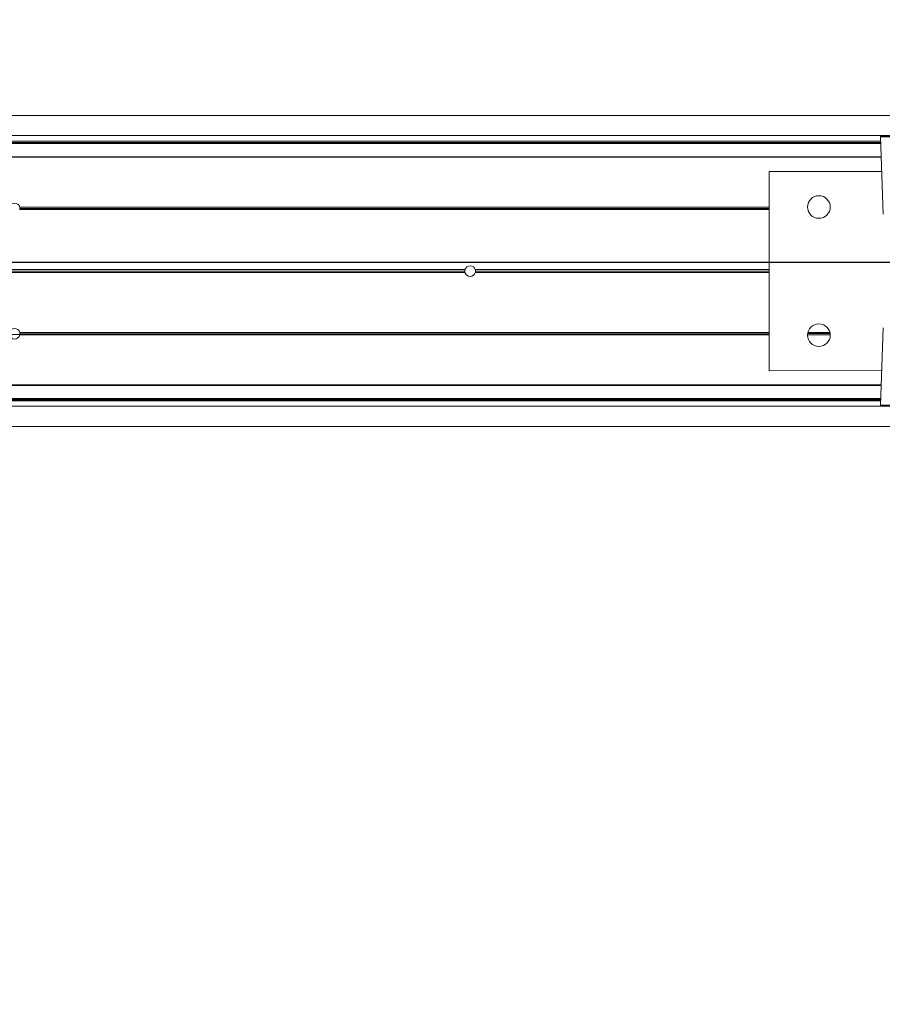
# Model space of a CAD drawing. Header units: feet. Extents: x 0 to 152726, y 0 to 59505.
# Tile 32 of 85: x 152352.8 to 152354.06, y 59279.79 to 59281.24. Entities that reach past the tile are written whole.
import ezdxf
from ezdxf import colors
from ezdxf.entities.mleader import LeaderData, LeaderLine
from ezdxf.math import Vec2, Vec3

# ---------------------------------------------------------------- set-up
doc = ezdxf.new("R2010")
doc.units = ezdxf.units.FT
doc.header["$LTSCALE"] = 0.1
doc.header["$MEASUREMENT"] = 0
doc.layers.add('BR_P_Rail_Object', color=251, linetype='Continuous', lineweight=30)
doc.layers.add('SC_Scratch7', color=252, linetype='Continuous', lineweight=0)
doc.layers.add('L-ANNO-NOTE', color=30, linetype='Continuous')
doc.styles.add('Arial', font='arial.ttf')

# ---------------------------------------------------------------- blocks, each defined once
blk = doc.blocks.new('HIGH ST SCREENWALL_2 PANEL PLAN_7')
at = {"layer": 'SC_Scratch7', "lineweight": 0}
for p, q in [((-8.335937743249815, 0.2595713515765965), (-4.34636239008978, 0.2594419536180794)), ((-8.33593870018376, 0.2300714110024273), (-4.346363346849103, 0.2299420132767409)), ((-8.179689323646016, 0.2204799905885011), (-6.407156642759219, 0.2204225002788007)), ((-8.17842053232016, 0.2222122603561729), (-6.407217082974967, 0.222154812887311)), ((-6.407096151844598, 0.2186886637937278), (-8.164064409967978, 0.218745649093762)), ((-6.407124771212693, 0.2195088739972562), (-8.164064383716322, 0.2195658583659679)), ((-6.407437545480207, 0.2284739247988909), (-6.403490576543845, 0.1153422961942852)), ((-6.34115107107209, 0.2284717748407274), (-6.407437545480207, 0.2284739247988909)), ((-6.406397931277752, 0.1986755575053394), (-8.16406505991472, 0.1987325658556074)), ((-6.406426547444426, 0.1994957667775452), (-8.164065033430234, 0.1995527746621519)), ((-6.570318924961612, 0.1778475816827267), (-6.570328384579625, -0.1138185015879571)), ((-6.405671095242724, 0.1778422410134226), (-6.570318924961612, 0.1778475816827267)), ((-7.682216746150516, 0.1249670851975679), (-7.666753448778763, 0.1249665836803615)), ((-6.570320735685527, 0.1220143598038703), (-7.666881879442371, 0.1220499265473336)), ((-6.570320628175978, 0.1253476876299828), (-7.666825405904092, 0.1253832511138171)), ((-6.570320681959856, 0.1236810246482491), (-7.666673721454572, 0.1237165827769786)), ((-6.480867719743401, 0.1253447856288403), (-6.513940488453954, 0.125345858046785)), ((-6.480994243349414, 0.1236781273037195), (-6.513814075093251, 0.1236791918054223)), ((-6.481293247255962, 0.1220114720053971), (-6.513515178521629, 0.1220125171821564)), ((-7.015340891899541, 0.02990438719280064), (-8.046154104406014, 0.02993782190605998)), ((-7.015635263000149, 0.03202898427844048), (-8.046154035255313, 0.03206240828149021)), ((-7.015340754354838, 0.03415356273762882), (-8.046153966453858, 0.03418699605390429)), ((-6.570323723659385, 0.02988995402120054), (-7.000304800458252, 0.02990389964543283)), ((-6.570323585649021, 0.0341391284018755), (-7.000304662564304, 0.03415307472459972)), ((-6.570323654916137, 0.03201454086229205), (-7.000010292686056, 0.03202847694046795)), ((-6.403495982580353, -0.0513240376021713), (-6.407450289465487, -0.1644554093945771)), ((-6.570326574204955, -0.0579852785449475), (-7.666887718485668, -0.05794971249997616)), ((-6.570326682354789, -0.06131860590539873), (-7.666831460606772, -0.06128304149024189)), ((-6.570326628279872, -0.05965194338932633), (-7.666679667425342, -0.05961638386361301)), ((-6.570328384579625, -0.1138185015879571), (-6.405680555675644, -0.1138238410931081)), ((-6.406432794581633, -0.1353451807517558), (-8.164075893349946, -0.135288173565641)), ((-6.406408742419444, -0.134657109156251), (-8.164075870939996, -0.1346001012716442)), ((-8.179701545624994, -0.1563465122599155), (-6.407168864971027, -0.1564040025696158)), ((-8.178432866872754, -0.1580788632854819), (-6.407229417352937, -0.1581363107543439)), ((-6.407136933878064, -0.1554903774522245), (-8.164076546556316, -0.1554333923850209)), ((-6.407112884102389, -0.1548023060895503), (-8.164076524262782, -0.1547453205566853)), ((-8.335951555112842, -0.1662611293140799), (-4.346376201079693, -0.1663905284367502)), ((-6.407450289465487, -0.1644554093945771), (-6.274877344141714, -0.1644597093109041)), ((-6.276516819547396, -0.1661573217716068), (-6.405810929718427, -0.166153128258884)), ((-8.335952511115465, -0.1957610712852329), (-4.346377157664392, -0.19589046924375))]:
    blk.add_line(p, q, dxfattribs=at)
at = {"layer": 'SC_Scratch7', "lineweight": 0, "extrusion": (0, 0, -1)}
for centre, radius in [((6.497404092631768, 0.1257619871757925), 0.01654163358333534), ((6.497410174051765, -0.06173763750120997), 0.01654163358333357)]:
    blk.add_circle(centre, radius, dxfattribs=at)
at = {"layer": 'SC_Scratch7', "lineweight": 0}
for centre, radius, start, end in [((-6.405798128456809, 0.2285311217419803), 0.001640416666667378, 115.734717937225, 181.9981416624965), ((-7.674485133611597, 0.1238458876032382), 0.007812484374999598, 11.34889256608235, 168.6473907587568), ((-7.674485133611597, 0.1238458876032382), 0.007812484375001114, 193.2865001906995, 346.7097831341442), ((-7.674485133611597, 0.1238458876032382), 0.007812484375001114, 346.7097831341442, 359.0516487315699), ((-7.674485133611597, 0.1238458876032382), 0.007812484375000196, 359.0516487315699, 11.3488925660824), ((-7.007822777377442, 0.03202873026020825), 0.007812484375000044, 164.2179419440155, 179.9981416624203), ((-7.007822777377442, 0.03202873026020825), 0.007812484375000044, 179.9981416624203, 195.7783413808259), ((-7.007822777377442, 0.03202873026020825), 0.0078124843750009, 195.7783413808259, 344.217941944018), ((-7.007822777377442, 0.03202873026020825), 0.0078124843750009, 15.7783413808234, 164.2179419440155), ((-7.007822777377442, 0.03202873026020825), 0.007812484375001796, 344.217941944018, 359.9981416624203), ((-7.007822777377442, 0.03202873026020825), 0.007812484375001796, 359.9981416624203, 15.7783413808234), ((-7.674491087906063, -0.0597451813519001), 0.007812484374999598, 191.3488925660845, 348.6473907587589), ((-7.674491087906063, -0.0597451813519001), 0.007812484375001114, 0.9446345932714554, 13.28650019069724), ((-7.674491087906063, -0.0597451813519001), 0.007812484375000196, 348.6473907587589, 0.9446345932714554), ((-6.405810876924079, -0.1645127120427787), 0.00164041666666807, 177.9981416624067, 269.9981416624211)]:
    blk.add_arc(centre, radius, start, end, dxfattribs=at)
blk = doc.blocks.new('Bridge plan')
at = {"layer": 'BR_P_Rail_Object', "lineweight": -3}
blk.add_line((1828195.652751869, 711482.1428165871), (1828078.811847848, 711482.1428165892), dxfattribs=at)
at = {"layer": 'SC_Scratch7', "lineweight": -3, "extrusion": (0, 0, -1), "rotation": 180.0002309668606}
blk.add_blockref('HIGH ST SCREENWALL_2 PANEL PLAN_7', (-1828099.52826611, 711482.1624386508), dxfattribs=at)
blk = doc.blocks.new('Trellis Base')
blk.add_blockref('Bridge plan', (-1675739.0632623, -652201.2630976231))
at = {"layer": 'L-ANNO-NOTE'}
ml = blk.add_multileader_mtext('Standard', dxfattribs=at)
ml.set_content('W. LIVINGSTON AVENUE', color=11, style='Arial')
ml.set_leader_properties()
ml.build(insert=Vec2(0, 0))
ml.multileader.update_dxf_attribs({"has_dogleg": 0, "dogleg_length": 0.36, "arrow_head_size": 1.25, "scale": 10})
ctx = ml.context
ctx.base_point, ctx.scale, ctx.char_height, ctx.arrow_head_size, ctx.landing_gap_size, ctx.plane_origin, ctx.plane_x_axis, ctx.plane_y_axis = Vec3(152493.4333448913, 59387.86988106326), 10, 1.25, 1.25, 0.5, Vec3(152496.4817137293, 59382.31385021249), Vec3(0.2347390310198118, 0.9720584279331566), Vec3(-0.9720584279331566, 0.2347390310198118)
notes = []
notes.append((ctx, [(0, (0, 0, 0), (0, 0), (1, 0), 1, [])]))
ctx.mtext.insert, ctx.mtext.text_direction, ctx.mtext.rotation, ctx.mtext.flow_direction = Vec3(152492.9328174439, 59388.50512407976), Vec3(0.2347390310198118, 0.9720584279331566), 1.333846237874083, 5
ml = blk.add_multileader_mtext('Standard', dxfattribs=at)
ml.set_content('S. FRONT STREET', color=11, style='Arial')
ml.set_leader_properties()
ml.build(insert=Vec2(0, 0))
ml.multileader.update_dxf_attribs({"has_dogleg": 0, "dogleg_length": 0.36, "arrow_head_size": 1.25, "scale": 10})
ctx = ml.context
ctx.base_point, ctx.scale, ctx.char_height, ctx.arrow_head_size, ctx.landing_gap_size, ctx.plane_origin = Vec3(152391.6984540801, 59316.60244546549), 10, 1.25, 1.25, 0.5, Vec3(152387.0132386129, 59312.33503554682)
notes.append((ctx, [(0, (0, 0, 0), (0, 0), (1, 0), 1, [])]))
ctx.mtext.insert, ctx.mtext.flow_direction = Vec3(152392.1984540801, 59317.23810371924), 5
for ctx, leaders in notes:
    for number, flags, end, landing, length, lines in leaders:
        leader = LeaderData()
        leader.index, (leader.has_last_leader_line, leader.has_dogleg_vector, leader.attachment_direction) = number, flags
        leader.last_leader_point, leader.dogleg_vector, leader.dogleg_length = Vec3(end), Vec3(landing), length
        for number, points, colour, breaks in lines:
            line = LeaderLine()
            line.index, line.vertices, line.color, line.breaks = number, Vec3.list(points), colors.encode_raw_color(colour), breaks
            leader.lines.append(line)
        ctx.leaders.append(leader)

msp = doc.modelspace()

# ---------------------------------------------------------------- block references
msp.add_blockref('Trellis Base', (0, 0))

# ---------------------------------------------------------------- next in the draw order: leaders
at = {"layer": 'L-ANNO-NOTE'}
ml = msp.add_multileader_mtext('Standard', dxfattribs=at)
ml.set_content('VERTICAL PANEL MODULE ON BACK OF TRELLIS, TYP OF 5', color=11, style='Arial')
ml.set_leader_properties()
ml.build(insert=Vec2(0, 0))
ml.multileader.update_dxf_attribs({"has_dogleg": 0, "dogleg_length": 0.36, "arrow_head_size": 1.25, "scale": 10})
ctx = ml.context
ctx.base_point, ctx.scale, ctx.char_height, ctx.arrow_head_size, ctx.landing_gap_size, ctx.plane_origin = Vec3(152474.8585207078, 59417.31804131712), 10, 1.25, 1.25, 0.5, Vec3(152470.1733052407, 59413.05063139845)
notes = []
notes.append((ctx, [(0, (0, 0, 0), (0, 0), (1, 0), 1, [])]))
ctx.mtext.insert, ctx.mtext.width, ctx.mtext.flow_direction = Vec3(152475.3585207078, 59417.95369957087), 25.03212493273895, 5
ctx.mtext.has_bg_fill, ctx.mtext.bg_color, ctx.mtext.bg_scale_factor, ctx.mtext.bg_transparency, ctx.mtext.use_window_bg_color = 1, -1027028792, 1.5, 0, 1
for ctx, leaders in notes:
    for number, flags, end, landing, length, lines in leaders:
        leader = LeaderData()
        leader.index, (leader.has_last_leader_line, leader.has_dogleg_vector, leader.attachment_direction) = number, flags
        leader.last_leader_point, leader.dogleg_vector, leader.dogleg_length = Vec3(end), Vec3(landing), length
        for number, points, colour, breaks in lines:
            line = LeaderLine()
            line.index, line.vertices, line.color, line.breaks = number, Vec3.list(points), colors.encode_raw_color(colour), breaks
            leader.lines.append(line)
        ctx.leaders.append(leader)

doc.saveas('drawing.dxf')
